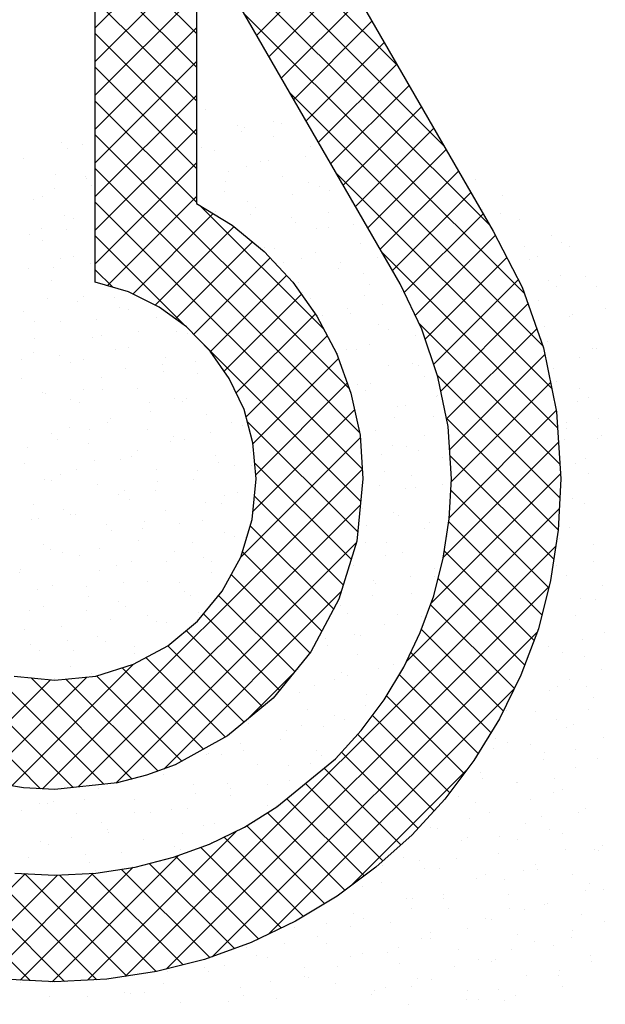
# Model space of a CAD drawing. Extents: x -33748 to 12452, y -14932 to 2888.
# Tile 82 of 194: x -32155 to -32015, y -2679 to -2443. Entities that reach past the tile are written whole.
import ezdxf

# ---------------------------------------------------------------- set-up
doc = ezdxf.new("R2010")
doc.units = 0
doc.header["$LTSCALE"] = 20
doc.layers.get('0').update_dxf_attribs({"color": 15, "linetype": 'CONTINUOUS'})
doc.layers.add('7', color=7, linetype='CONTINUOUS')

msp = doc.modelspace()

# ---------------------------------------------------------------- linework, layer by layer
at = {"color": 20}
for p, q in [((-32064.82798, -2454.24038), (-32137.23528, -2381.83308)), ((-32053.86594, -2473.28465), (-32137.23528, -2389.91531)), ((-32137.23528, -2445.11628), (-32094.6134, -2402.4944)), ((-32113.00486, -2446.47465), (-32137.23528, -2422.24423)), ((-32042.90389, -2492.32893), (-32112.46247, -2422.77035)), ((-32137.23528, -2453.19851), (-32113.00486, -2428.9681)), ((-32098.58272, -2446.87488), (-32079.85021, -2428.14237)), ((-32113.00486, -2454.55688), (-32137.23528, -2430.32646)), ((-32095.62941, -2452.0038), (-32076.89758, -2433.27196)), ((-32137.23528, -2461.28075), (-32113.00486, -2437.05033)), ((-32113.00486, -2462.63911), (-32137.23528, -2438.40869)), ((-32092.67611, -2457.13272), (-32073.94494, -2438.40156)), ((-32034.52786, -2508.78719), (-32101.49116, -2441.82389)), ((-32089.7228, -2462.26165), (-32070.9923, -2443.53115)), ((-32137.23528, -2469.36298), (-32113.00486, -2445.13256)), ((-32113.00486, -2470.72134), (-32137.23528, -2446.49092)), ((-32086.76949, -2467.39057), (-32068.03967, -2448.66074)), ((-32137.23528, -2477.44521), (-32113.00486, -2453.21479)), ((-32113.00486, -2478.80357), (-32137.23528, -2454.57315)), ((-32083.81618, -2472.51949), (-32065.08703, -2453.79034)), ((-32080.86287, -2477.64841), (-32062.13439, -2458.91993)), ((-32137.23528, -2485.52744), (-32113.00486, -2461.29702)), ((-32030.1487, -2521.24858), (-32090.51984, -2460.87744)), ((-32113.00486, -2486.8858), (-32137.23528, -2462.65538)), ((-32077.90956, -2482.77733), (-32059.18175, -2464.04953)), ((-32137.23528, -2493.60967), (-32113.00486, -2469.37925)), ((-32074.95625, -2487.90625), (-32056.22912, -2469.17912)), ((-32076.47848, -2531.49441), (-32137.23528, -2470.73761)), ((-32072.00294, -2493.03517), (-32053.27648, -2474.30871)), ((-32137.23528, -2501.6919), (-32113.00486, -2477.46148)), ((-32073.99205, -2542.06308), (-32137.23528, -2478.81985)), ((-32027.9723, -2531.50721), (-32079.54853, -2479.93098)), ((-32069.04963, -2498.1641), (-32050.32384, -2479.43831)), ((-32134.35503, -2506.89388), (-32113.00486, -2485.54371)), ((-32066.09632, -2503.29302), (-32047.37121, -2484.5679)), ((-32073.34302, -2550.79434), (-32137.23528, -2486.90208)), ((-32082.46391, -2517.42675), (-32112.22682, -2487.66385)), ((-32128.26834, -2508.88942), (-32109.01764, -2489.63872)), ((-32063.26907, -2508.54799), (-32044.41857, -2489.69749)), ((-32122.88144, -2511.58475), (-32104.06696, -2492.77028)), ((-32115.60806, -2516.61153), (-32137.23528, -2494.98431)), ((-32060.64137, -2514.00253), (-32041.50134, -2494.86249)), ((-32118.05967, -2514.84521), (-32099.61119, -2496.39673)), ((-32113.6615, -2518.52927), (-32095.35939, -2500.22716)), ((-32026.57527, -2540.98648), (-32068.57722, -2498.98452)), ((-32058.25302, -2519.6964), (-32038.7375, -2500.18089)), ((-32133.01194, -2507.28988), (-32137.23528, -2503.06654)), ((-32109.67707, -2522.62707), (-32091.46696, -2504.41697)), ((-32056.23246, -2525.75808), (-32035.97366, -2505.49928)), ((-32106.34909, -2527.38132), (-32087.90297, -2508.9352)), ((-32054.53268, -2532.14053), (-32033.65712, -2511.26497)), ((-32103.48793, -2532.60239), (-32084.54763, -2513.66209)), ((-32026.011, -2549.63297), (-32059.71176, -2515.93221)), ((-32101.14542, -2538.34211), (-32081.69056, -2518.88725)), ((-32053.136, -2538.82608), (-32031.55545, -2517.24552)), ((-32073.7053, -2558.51428), (-32112.4017, -2519.81789)), ((-32052.41234, -2546.18464), (-32029.6321, -2523.40441)), ((-32099.49547, -2544.77439), (-32079.03372, -2524.31264)), ((-32026.0184, -2557.70781), (-32055.36463, -2528.36157)), ((-32098.82416, -2552.18531), (-32076.91274, -2530.27389)), ((-32052.0094, -2553.86394), (-32028.25799, -2530.11253)), ((-32099.46253, -2560.90591), (-32075.19052, -2536.6339)), ((-32052.47994, -2562.41671), (-32026.88388, -2536.82064)), ((-32074.41552, -2565.8863), (-32100.85546, -2539.44635)), ((-32026.42652, -2565.38191), (-32053.17658, -2538.63185)), ((-32102.39849, -2571.92411), (-32073.80902, -2543.33463)), ((-32053.90112, -2571.92012), (-32026.35425, -2544.37325)), ((-32142.49919, -2627.11831), (-32220.61246, -2549.00505)), ((-32075.96797, -2572.41608), (-32099.08567, -2549.29838)), ((-32027.48399, -2572.40668), (-32052.32579, -2547.56487)), ((-32149.82363, -2627.43147), (-32073.33381, -2550.94166)), ((-32056.78545, -2582.88668), (-32025.85912, -2551.96035)), ((-32028.69786, -2579.27503), (-32052.11889, -2555.85401)), ((-32150.29289, -2627.40684), (-32220.73119, -2556.96854)), ((-32077.8873, -2578.57898), (-32099.12502, -2557.34125)), ((-32141.30268, -2626.99275), (-32073.79923, -2559.48931)), ((-32062.73507, -2596.91853), (-32026.15849, -2560.34195)), ((-32030.31431, -2585.74082), (-32052.60514, -2563.44998)), ((-32080.19913, -2584.34938), (-32100.11917, -2564.42934)), ((-32132.2729, -2626.0452), (-32074.75772, -2568.53003)), ((-32130.09169, -2672.35738), (-32027.00675, -2569.27244)), ((-32083.00357, -2589.62717), (-32102.00361, -2570.62713)), ((-32032.2178, -2591.91956), (-32053.67767, -2570.45969)), ((-32085.85823, -2594.85474), (-32104.66131, -2576.05166)), ((-32034.42798, -2597.79161), (-32055.14407, -2577.07551)), ((-32120.83024, -2622.68478), (-32078.41324, -2580.26778)), ((-32120.27953, -2670.62745), (-32028.62144, -2578.96936)), ((-32089.47902, -2599.31618), (-32107.70579, -2581.08941)), ((-32036.89574, -2603.40607), (-32056.95667, -2583.34515)), ((-32093.09981, -2603.77762), (-32111.34454, -2585.53289)), ((-32097.1694, -2607.79026), (-32115.45561, -2589.50405)), ((-32109.22525, -2667.6554), (-32031.4503, -2589.88046)), ((-32039.54438, -2608.83966), (-32059.15432, -2589.22973)), ((-32101.58302, -2611.45887), (-32119.87135, -2593.17054)), ((-32106.07845, -2615.04567), (-32125.1207, -2596.00342)), ((-32042.48364, -2613.98263), (-32061.70725, -2594.75903)), ((-32135.18453, -2626.35074), (-32163.13615, -2598.39912)), ((-32157.21412, -2626.73974), (-32128.06946, -2597.59508)), ((-32111.28515, -2617.9212), (-32130.75493, -2598.45142)), ((-32170.0412, -2623.40235), (-32147.93353, -2601.29468)), ((-32163.89253, -2625.33591), (-32139.23068, -2600.67407)), ((-32128.37646, -2625.07658), (-32152.59747, -2600.85558)), ((-32122.18944, -2623.18137), (-32144.23227, -2601.13854)), ((-32116.49185, -2620.79674), (-32136.88302, -2600.40556)), ((-32101.2221, -2611.15886), (-32089.90803, -2599.8448)), ((-32045.5733, -2618.97521), (-32064.46787, -2600.08064)), ((-32095.73409, -2662.24647), (-32036.89769, -2603.41007)), ((-32048.9051, -2623.72564), (-32067.49995, -2605.13079)), ((-32052.35865, -2628.35432), (-32070.88008, -2609.83289)), ((-32056.09271, -2632.70249), (-32074.4253, -2614.3699)), ((-32059.9735, -2636.90393), (-32078.26235, -2618.61508)), ((-32064.09757, -2640.86209), (-32082.46671, -2622.49295)), ((-32076.12169, -2650.7163), (-32048.24112, -2622.83573)), ((-32068.36383, -2644.67806), (-32086.90085, -2626.14104)), ((-32072.84937, -2648.27476), (-32091.33499, -2629.78914)), ((-32077.47805, -2651.72831), (-32096.01148, -2633.19487)), ((-32082.34864, -2654.93995), (-32100.97879, -2636.30979)), ((-32152.81758, -2673.37554), (-32187.23402, -2638.9591)), ((-32139.09283, -2673.27629), (-32103.3406, -2637.52406)), ((-32087.38308, -2657.98773), (-32106.37768, -2638.99313)), ((-32092.67813, -2660.77492), (-32111.99732, -2641.45572)), ((-32144.54762, -2673.56326), (-32174.05002, -2644.06087)), ((-32147.55423, -2673.65546), (-32117.27377, -2643.375)), ((-32098.13343, -2663.40184), (-32117.92382, -2643.61145)), ((-32155.22833, -2673.24733), (-32128.25477, -2646.27377)), ((-32103.90354, -2665.71396), (-32124.30112, -2645.31639)), ((-32176.17304, -2669.94535), (-32153.98861, -2647.76092)), ((-32169.58624, -2671.44078), (-32146.25852, -2648.11306)), ((-32136.86934, -2673.15931), (-32163.46982, -2646.55883)), ((-32162.58245, -2672.51922), (-32137.71931, -2647.65608)), ((-32129.65609, -2672.29034), (-32154.19696, -2647.74946)), ((-32122.65189, -2671.2123), (-32145.77691, -2648.08728)), ((-32116.17952, -2669.60245), (-32138.10523, -2647.67673)), ((-32109.82539, -2667.87434), (-32131.00645, -2646.69328))]:
    msp.add_line(p, q, dxfattribs=at)
at = {"color": 161}
for p, q in [((-32110.80282, -2464.75811), (-32110.80282, -2464.75811)), ((-32103.26132, -2468.57735), (-32103.26132, -2468.57735)), ((-32101.49084, -2468.95114), (-32101.49084, -2468.95114)), ((-32094.57724, -2467.50597), (-32094.57724, -2467.50597)), ((-32092.61599, -2467.94573), (-32092.61599, -2467.94573)), ((-32102.28888, -2469.86365), (-32102.28888, -2469.86365)), ((-32094.56356, -2471.11244), (-32094.56356, -2471.11244)), ((-32145.38061, -2472.57125), (-32145.38061, -2472.57125)), ((-32143.94945, -2473.96734), (-32143.94945, -2473.96734)), ((-32140.27481, -2473.10021), (-32140.27481, -2473.10021)), ((-32085.73733, -2473.50484), (-32085.73733, -2473.50484)), ((-32154.3042, -2476.4865), (-32154.3042, -2476.4865)), ((-32086.8666, -2476.0173), (-32086.8666, -2476.0173)), ((-32046.10229, -2481.47416), (-32046.10229, -2481.47416)), ((-32039.82263, -2485.29873), (-32039.82263, -2485.29873)), ((-32040.3529, -2489.54573), (-32040.3529, -2489.54573)), ((-32035.60634, -2490.99831), (-32035.60634, -2490.99831)), ((-32028.06484, -2494.81755), (-32028.06484, -2494.81755)), ((-32025.72866, -2496.61188), (-32025.72866, -2496.61188)), ((-32023.63408, -2497.61586), (-32023.63408, -2497.61586)), ((-32031.34573, -2499.97354), (-32031.34573, -2499.97354)), ((-32019.97927, -2504.68345), (-32019.97927, -2504.68345)), ((-32017.15721, -2507.09326), (-32017.15721, -2507.09326)), ((-32015.15718, -2512.29067), (-32015.15718, -2512.29067)), ((-32018.25168, -2521.86998), (-32018.25168, -2521.86998)), ((-32017.35534, -2521.832), (-32017.35534, -2521.832)), ((-32015.76859, -2641.06878), (-32015.76859, -2641.06878)), ((-32017.77242, -2641.92073), (-32017.77242, -2641.92073)), ((-32016.81954, -2642.29737), (-32016.81954, -2642.29737)), ((-32015.56255, -2651.66135), (-32015.56255, -2651.66135)), ((-32020.89418, -2657.58273), (-32020.89418, -2657.58273)), ((-32015.29689, -2659.09831), (-32015.29689, -2659.09831)), ((-32023.00853, -2661.456), (-32023.00853, -2661.456)), ((-32027.51055, -2664.93095), (-32027.51055, -2664.93095)), ((-32023.34, -2663.05776), (-32023.34, -2663.05776)), ((-32018.68431, -2667.32335), (-32018.68431, -2667.32335)), ((-32018.39138, -2668.67762), (-32018.39138, -2668.67762)), ((-32033.99844, -2672.13648), (-32033.99844, -2672.13648)), ((-32026.46546, -2672.13474), (-32026.46546, -2672.13474)), ((-32026.10302, -2671.03531), (-32026.10302, -2671.03531)), ((-32025.30068, -2674.67157), (-32025.30068, -2674.67157)), ((-32036.66081, -2676.97518), (-32036.66081, -2676.97518)), ((-32048.48055, -2677.87681), (-32048.48055, -2677.87681)), ((-32045.53565, -2677.98059), (-32045.53565, -2677.98059)), ((-32039.33007, -2678.05786), (-32039.33007, -2678.05786))]:
    msp.add_line(p, q, dxfattribs=at)
at = {"color": 163}
for p, q in [((-32111.68618, -2473.79157), (-32111.68618, -2473.79157)), ((-32108.59295, -2474.49873), (-32108.59295, -2474.49873)), ((-32055.3402, -2476.3302), (-32055.3402, -2476.3302)), ((-32101.05145, -2478.31797), (-32101.05145, -2478.31797)), ((-32097.67174, -2477.08528), (-32097.67174, -2477.08528)), ((-32095.74145, -2477.02271), (-32095.74145, -2477.02271)), ((-32146.7627, -2480.30574), (-32146.7627, -2480.30574)), ((-32139.63122, -2480.64282), (-32139.63122, -2480.64282)), ((-32139.3323, -2481.18896), (-32139.3323, -2481.18896)), ((-32105.38338, -2479.44297), (-32105.38338, -2479.44297)), ((-32092.35369, -2480.85306), (-32092.35369, -2480.85306)), ((-32147.04395, -2483.54665), (-32147.04395, -2483.54665)), ((-32138.06494, -2482.84083), (-32138.06494, -2482.84083)), ((-32105.93679, -2481.86314), (-32105.93679, -2481.86314)), ((-32086.10034, -2482.18078), (-32086.10034, -2482.18078)), ((-32083.52746, -2483.24546), (-32083.52746, -2483.24546)), ((-32149.82657, -2485.48326), (-32149.82657, -2485.48326)), ((-32106.38308, -2484.23935), (-32106.38308, -2484.23935)), ((-32089.99206, -2485.09427), (-32089.99206, -2485.09427)), ((-32081.11721, -2484.08886), (-32081.11721, -2484.08886)), ((-32152.09433, -2486.22712), (-32152.09433, -2486.22712)), ((-32100.76623, -2486.6646), (-32100.76623, -2486.6646)), ((-32098.84158, -2488.05859), (-32098.84158, -2488.05859)), ((-32075.98596, -2487.0647), (-32075.98596, -2487.0647)), ((-32144.55283, -2490.04636), (-32144.55283, -2490.04636)), ((-32142.4268, -2490.76828), (-32142.4268, -2490.76828)), ((-32108.47787, -2489.02228), (-32108.47787, -2489.02228)), ((-32100.18741, -2489.93471), (-32100.18741, -2489.93471)), ((-32090.14382, -2490.59368), (-32090.14382, -2490.59368)), ((-32081.48319, -2489.40241), (-32081.48319, -2489.40241)), ((-32044.43257, -2488.6059), (-32044.43257, -2488.6059)), ((-32150.13844, -2493.12596), (-32150.13844, -2493.12596)), ((-32089.19484, -2491.7601), (-32089.19484, -2491.7601)), ((-32084.24267, -2493.16584), (-32084.24267, -2493.16584)), ((-32081.31759, -2492.98608), (-32081.31759, -2492.98608)), ((-32075.36782, -2492.16043), (-32075.36782, -2492.16043)), ((-32152.95202, -2494.56023), (-32152.95202, -2494.56023)), ((-32144.07718, -2493.55482), (-32144.07718, -2493.55482)), ((-32149.88447, -2495.96774), (-32149.88447, -2495.96774)), ((-32096.63171, -2497.79921), (-32096.63171, -2497.79921)), ((-32073.77609, -2496.80532), (-32073.77609, -2496.80532)), ((-32034.60351, -2497.61729), (-32034.60351, -2497.61729)), ((-32142.34296, -2499.78698), (-32142.34296, -2499.78698)), ((-32094.43802, -2498.00628), (-32094.43802, -2498.00628)), ((-32084.57769, -2498.98172), (-32084.57769, -2498.98172)), ((-32069.61844, -2500.232), (-32069.61844, -2500.232)), ((-32147.20263, -2502.6318), (-32147.20263, -2502.6318)), ((-32145.52129, -2500.34759), (-32145.52129, -2500.34759)), ((-32138.32779, -2501.62639), (-32138.32779, -2501.62639)), ((-32092.28933, -2501.33941), (-32092.28933, -2501.33941)), ((-32087.93395, -2500.3343), (-32087.93395, -2500.3343)), ((-32078.49328, -2501.23741), (-32078.49328, -2501.23741)), ((-32033.39647, -2500.73893), (-32033.39647, -2500.73893)), ((-32153.23293, -2502.70528), (-32153.23293, -2502.70528)), ((-32079.10772, -2502.7267), (-32079.10772, -2502.7267)), ((-32073.00629, -2504.07722), (-32073.00629, -2504.07722)), ((-32025.85497, -2504.55817), (-32025.85497, -2504.55817)), ((-32147.6746, -2505.70836), (-32147.6746, -2505.70836)), ((-32088.68863, -2506.07784), (-32088.68863, -2506.07784)), ((-32071.56622, -2506.54594), (-32071.56622, -2506.54594)), ((-32028.85412, -2505.68886), (-32028.85412, -2505.68886)), ((-32026.72858, -2507.19517), (-32026.72858, -2507.19517)), ((-32140.13309, -2509.5276), (-32140.13309, -2509.5276)), ((-32132.5784, -2509.69796), (-32132.5784, -2509.69796)), ((-32087.67218, -2508.56104), (-32087.67218, -2508.56104)), ((-32072.74389, -2509.30898), (-32072.74389, -2509.30898)), ((-32063.86905, -2508.30357), (-32063.86905, -2508.30357)), ((-32148.61579, -2509.9269), (-32148.61579, -2509.9269)), ((-32141.45324, -2510.70337), (-32141.45324, -2510.70337)), ((-32131.43533, -2512.06269), (-32131.43533, -2512.06269)), ((-32085.72408, -2510.07492), (-32085.72408, -2510.07492)), ((-32068.38915, -2511.29885), (-32068.38915, -2511.29885)), ((-32031.1866, -2510.47955), (-32031.1866, -2510.47955)), ((-32154.29096, -2513.05658), (-32154.29096, -2513.05658)), ((-32129.33275, -2512.66472), (-32129.33275, -2512.66472)), ((-32082.93924, -2514.14941), (-32082.93924, -2514.14941)), ((-32076.89785, -2512.46732), (-32076.89785, -2512.46732)), ((-32076.10079, -2513.65654), (-32076.10079, -2513.65654)), ((-32023.6451, -2514.29879), (-32023.6451, -2514.29879)), ((-32023.10473, -2513.76043), (-32023.10473, -2513.76043)), ((-32151.64859, -2515.5438), (-32151.64859, -2515.5438)), ((-32145.46473, -2515.44898), (-32145.46473, -2515.44898)), ((-32137.04439, -2515.0224), (-32137.04439, -2515.0224)), ((-32122.6091, -2514.45509), (-32122.6091, -2514.45509)), ((-32069.35635, -2516.28656), (-32069.35635, -2516.28656)), ((-32029.82307, -2516.77448), (-32029.82307, -2516.77448)), ((-32135.70385, -2518.77494), (-32135.70385, -2518.77494)), ((-32126.82901, -2517.76953), (-32126.82901, -2517.76953)), ((-32117.76136, -2517.76022), (-32117.76136, -2517.76022)), ((-32115.0676, -2518.27433), (-32115.0676, -2518.27433)), ((-32066.9945, -2517.38055), (-32066.9945, -2517.38055)), ((-32060.65859, -2518.82165), (-32060.65859, -2518.82165)), ((-32151.71028, -2519.50622), (-32151.71028, -2519.50622)), ((-32137.92322, -2519.26822), (-32137.92322, -2519.26822)), ((-32071.48364, -2520.87816), (-32071.48364, -2520.87816)), ((-32028.97673, -2520.22017), (-32028.97673, -2520.22017)), ((-32152.08109, -2522.7972), (-32152.08109, -2522.7972)), ((-32145.8992, -2523.61537), (-32145.8992, -2523.61537)), ((-32132.42725, -2522.24403), (-32132.42725, -2522.24403)), ((-32129.22546, -2521.80331), (-32129.22546, -2521.80331)), ((-32086.06469, -2523.22639), (-32086.06469, -2523.22639)), ((-32079.19528, -2523.23585), (-32079.19528, -2523.23585)), ((-32077.18985, -2522.22098), (-32077.18985, -2522.22098)), ((-32074.68798, -2522.20794), (-32074.68798, -2522.20794)), ((-32154.77404, -2524.62078), (-32154.77404, -2524.62078)), ((-32143.25486, -2525.1896), (-32143.25486, -2525.1896)), ((-32140.13889, -2524.60172), (-32140.13889, -2524.60172)), ((-32121.07962, -2525.8411), (-32121.07962, -2525.8411)), ((-32120.39923, -2524.19571), (-32120.39923, -2524.19571)), ((-32113.14421, -2524.98185), (-32113.14421, -2524.98185)), ((-32067.14648, -2526.02718), (-32067.14648, -2526.02718)), ((-32061.24511, -2525.45212), (-32061.24511, -2525.45212)), ((-32059.91225, -2525.97367), (-32059.91225, -2525.97367)), ((-32021.43523, -2524.03941), (-32021.43523, -2524.03941)), ((-32129.95446, -2526.84651), (-32129.95446, -2526.84651)), ((-32120.85585, -2527.33953), (-32120.85585, -2527.33953)), ((-32112.85773, -2528.01495), (-32112.85773, -2528.01495)), ((-32058.44872, -2528.56227), (-32058.44872, -2528.56227)), ((-32027.55069, -2526.67243), (-32027.55069, -2526.67243)), ((-32154.80478, -2529.08553), (-32154.80478, -2529.08553)), ((-32135.71335, -2529.00884), (-32135.71335, -2529.00884)), ((-32105.13488, -2529.07223), (-32105.13488, -2529.07223)), ((-32074.57814, -2530.45748), (-32074.57814, -2530.45748)), ((-32071.44046, -2530.29255), (-32071.44046, -2530.29255)), ((-32026.76686, -2529.96079), (-32026.76686, -2529.96079)), ((-32149.87122, -2532.53782), (-32149.87122, -2532.53782)), ((-32149.02466, -2532.69235), (-32149.02466, -2532.69235)), ((-32140.14981, -2531.68694), (-32140.14981, -2531.68694)), ((-32135.52174, -2531.82335), (-32135.52174, -2531.82335)), ((-32127.01559, -2531.54393), (-32127.01559, -2531.54393)), ((-32072.47811, -2531.94856), (-32072.47811, -2531.94856)), ((-32055.2951, -2533.19529), (-32055.2951, -2533.19529)), ((-32021.34617, -2531.4493), (-32021.34617, -2531.4493)), ((-32143.23338, -2534.18103), (-32143.23338, -2534.18103)), ((-32141.04499, -2534.93022), (-32141.04499, -2534.93022)), ((-32124.20507, -2534.91808), (-32124.20507, -2534.91808)), ((-32118.18936, -2533.93633), (-32118.18936, -2533.93633)), ((-32116.2387, -2534.56116), (-32116.2387, -2534.56116)), ((-32115.33023, -2533.91267), (-32115.33023, -2533.91267)), ((-32063.00674, -2535.55298), (-32063.00674, -2535.55298)), ((-32055.49572, -2533.52369), (-32055.49572, -2533.52369)), ((-32021.8013, -2534.744), (-32021.8013, -2534.744)), ((-32019.22536, -2533.78003), (-32019.22536, -2533.78003)), ((-32123.95035, -2536.91885), (-32123.95035, -2536.91885)), ((-32110.64786, -2537.75557), (-32110.64786, -2537.75557)), ((-32064.93661, -2535.7678), (-32064.93661, -2535.7678)), ((-32134.40042, -2539.75851), (-32134.40042, -2539.75851)), ((-32133.50349, -2538.74946), (-32133.50349, -2538.74946)), ((-32104.66731, -2539.65666), (-32104.66731, -2539.65666)), ((-32101.9501, -2540.29066), (-32101.9501, -2540.29066)), ((-32074.56591, -2539.36953), (-32074.56591, -2539.36953)), ((-32065.69107, -2538.36412), (-32065.69107, -2538.36412)), ((-32056.23885, -2538.30289), (-32056.23885, -2538.30289)), ((-32024.55699, -2539.70141), (-32024.55699, -2539.70141)), ((-32016.72903, -2538.67092), (-32016.72903, -2538.67092)), ((-32147.66135, -2542.27843), (-32147.66135, -2542.27843)), ((-32143.27527, -2540.76392), (-32143.27527, -2540.76392)), ((-32138.61623, -2541.40266), (-32138.61623, -2541.40266)), ((-32124.80573, -2541.28455), (-32124.80573, -2541.28455)), ((-32109.58084, -2541.98424), (-32109.58084, -2541.98424)), ((-32070.26824, -2541.68918), (-32070.26824, -2541.68918)), ((-32024.44067, -2541.02861), (-32024.44067, -2541.02861)), ((-32146.32788, -2543.76034), (-32146.32788, -2543.76034)), ((-32138.83512, -2544.67084), (-32138.83512, -2544.67084)), ((-32119.3332, -2544.14047), (-32119.3332, -2544.14047)), ((-32118.45569, -2542.98965), (-32118.45569, -2542.98965)), ((-32115.97949, -2543.67695), (-32115.97949, -2543.67695)), ((-32058.38959, -2542.77461), (-32058.38959, -2542.77461)), ((-32024.92675, -2543.82098), (-32024.92675, -2543.82098)), ((-32017.01549, -2543.52065), (-32017.01549, -2543.52065)), ((-32016.05191, -2542.81557), (-32016.05191, -2542.81557)), ((-32153.47061, -2545.60435), (-32153.47061, -2545.60435)), ((-32127.04484, -2546.49816), (-32127.04484, -2546.49816)), ((-32100.05016, -2546.87829), (-32100.05016, -2546.87829)), ((-32068.81652, -2547.4411), (-32068.81652, -2547.4411)), ((-32066.10124, -2545.13229), (-32066.10124, -2545.13229)), ((-32062.72674, -2545.50842), (-32062.72674, -2545.50842)), ((-32059.94168, -2546.43569), (-32059.94168, -2546.43569)), ((-32154.14924, -2549.48397), (-32154.14924, -2549.48397)), ((-32137.52588, -2548.83549), (-32137.52588, -2548.83549)), ((-32131.29362, -2548.49008), (-32131.29362, -2548.49008)), ((-32128.65103, -2547.83008), (-32128.65103, -2547.83008)), ((-32108.43799, -2547.49619), (-32108.43799, -2547.49619)), ((-32107.7618, -2549.23597), (-32107.7618, -2549.23597)), ((-32054.02898, -2548.04351), (-32054.02898, -2548.04351)), ((-32022.34712, -2549.44203), (-32022.34712, -2549.44203)), ((-32019.82352, -2548.25024), (-32019.82352, -2548.25024)), ((-32145.45148, -2552.01905), (-32145.45148, -2552.01905)), ((-32141.71073, -2550.98197), (-32141.71073, -2550.98197)), ((-32122.59586, -2551.02517), (-32122.59586, -2551.02517)), ((-32112.7063, -2551.06121), (-32112.7063, -2551.06121)), ((-32103.83145, -2550.0558), (-32103.83145, -2550.0558)), ((-32099.74023, -2550.03128), (-32099.74023, -2550.03128)), ((-32068.05837, -2551.4298), (-32068.05837, -2551.4298)), ((-32019.17736, -2551.89255), (-32019.17736, -2551.89255)), ((-32149.42237, -2553.33966), (-32149.42237, -2553.33966)), ((-32147.72122, -2553.67592), (-32147.72122, -2553.67592)), ((-32136.62525, -2554.41146), (-32136.62525, -2554.41146)), ((-32122.42769, -2553.71979), (-32122.42769, -2553.71979)), ((-32113.76962, -2553.41757), (-32113.76962, -2553.41757)), ((-32061.48409, -2552.35392), (-32061.48409, -2552.35392)), ((-32054.19229, -2554.50726), (-32054.19229, -2554.50726)), ((-32131.77649, -2556.90706), (-32131.77649, -2556.90706)), ((-32130.13933, -2556.07747), (-32130.13933, -2556.07747)), ((-32122.90164, -2555.90165), (-32122.90164, -2555.90165)), ((-32103.14466, -2556.4576), (-32103.14466, -2556.4576)), ((-32069.19573, -2554.7116), (-32069.19573, -2554.7116)), ((-32063.06713, -2555.51267), (-32063.06713, -2555.51267)), ((-32060.51687, -2555.24904), (-32060.51687, -2555.24904)), ((-32151.93937, -2559.22459), (-32151.93937, -2559.22459)), ((-32129.08375, -2558.2307), (-32129.08375, -2558.2307)), ((-32110.8563, -2558.81529), (-32110.8563, -2558.81529)), ((-32106.95691, -2559.13278), (-32106.95691, -2559.13278)), ((-32106.22812, -2557.23681), (-32106.22812, -2557.23681)), ((-32022.91801, -2557.82955), (-32022.91801, -2557.82955)), ((-32020.13725, -2559.18265), (-32020.13725, -2559.18265)), ((-32144.80522, -2560.56128), (-32144.80522, -2560.56128)), ((-32120.38599, -2560.76579), (-32120.38599, -2560.76579)), ((-32073.26248, -2560.3531), (-32073.26248, -2560.3531)), ((-32065.8485, -2561.17042), (-32065.8485, -2561.17042)), ((-32152.51687, -2562.91897), (-32152.51687, -2562.91897)), ((-32150.84668, -2562.7529), (-32150.84668, -2562.7529)), ((-32143.24161, -2561.75967), (-32143.24161, -2561.75967)), ((-32141.97184, -2561.74749), (-32141.97184, -2561.74749)), ((-32125.52219, -2563.2991), (-32125.52219, -2563.2991)), ((-32117.15226, -2563.97322), (-32117.15226, -2563.97322)), ((-32111.55975, -2563.15819), (-32111.55975, -2563.15819)), ((-32064.57858, -2561.93323), (-32064.57858, -2561.93323)), ((-32057.31775, -2563.58423), (-32057.31775, -2563.58423)), ((-32134.41538, -2564.15208), (-32134.41538, -2564.15208)), ((-32133.23383, -2565.65679), (-32133.23383, -2565.65679)), ((-32126.0271, -2564.97863), (-32126.0271, -2564.97863)), ((-32106.23915, -2566.03692), (-32106.23915, -2566.03692)), ((-32072.29022, -2564.29092), (-32072.29022, -2564.29092)), ((-32058.307, -2564.98966), (-32058.307, -2564.98966)), ((-32023.62332, -2564.80455), (-32023.62332, -2564.80455)), ((-32126.87388, -2567.97132), (-32126.87388, -2567.97132)), ((-32113.95079, -2568.3946), (-32113.95079, -2568.3946)), ((-32104.01825, -2566.97743), (-32104.01825, -2566.97743)), ((-32101.20752, -2567.20435), (-32101.20752, -2567.20435)), ((-32072.46487, -2568.51864), (-32072.46487, -2568.51864)), ((-32067.51309, -2568.42467), (-32067.51309, -2568.42467)), ((-32053.00719, -2567.02873), (-32053.00719, -2567.02873)), ((-32026.01251, -2567.40886), (-32026.01251, -2567.40886)), ((-32149.7295, -2568.96521), (-32149.7295, -2568.96521)), ((-32147.89972, -2570.1406), (-32147.89972, -2570.1406)), ((-32145.09729, -2570.82447), (-32145.09729, -2570.82447)), ((-32136.22245, -2569.81906), (-32136.22245, -2569.81906)), ((-32118.17612, -2570.50641), (-32118.17612, -2570.50641)), ((-32063.63863, -2570.91104), (-32063.63863, -2570.91104)), ((-32017.92738, -2568.92327), (-32017.92738, -2568.92327)), ((-32141.03174, -2571.50029), (-32141.03174, -2571.50029)), ((-32128.61668, -2572.87841), (-32128.61668, -2572.87841)), ((-32120.27771, -2573.05019), (-32120.27771, -2573.05019)), ((-32111.40287, -2572.04478), (-32111.40287, -2572.04478)), ((-32109.34988, -2572.89881), (-32109.34988, -2572.89881)), ((-32067.67308, -2571.51255), (-32067.67308, -2571.51255)), ((-32017.87393, -2572.87612), (-32017.87393, -2572.87612)), ((-32155.29264, -2575.6649), (-32155.29264, -2575.6649)), ((-32155.06113, -2574.88659), (-32155.06113, -2574.88659)), ((-32136.32832, -2575.2361), (-32136.32832, -2575.2361)), ((-32132.20551, -2573.8927), (-32132.20551, -2573.8927)), ((-32109.33365, -2575.61623), (-32109.33365, -2575.61623)), ((-32075.38472, -2573.87023), (-32075.38472, -2573.87023)), ((-32056.09713, -2574.73028), (-32056.09713, -2574.73028)), ((-32026.74878, -2573.88153), (-32026.74878, -2573.88153)), ((-32130.47306, -2577.89063), (-32130.47306, -2577.89063)), ((-32124.66401, -2577.71194), (-32124.66401, -2577.71194)), ((-32117.04529, -2577.97391), (-32117.04529, -2577.97391)), ((-32070.63855, -2577.50165), (-32070.63855, -2577.50165)), ((-32061.7637, -2576.49624), (-32061.7637, -2576.49624)), ((-32056.10168, -2576.60805), (-32056.10168, -2576.60805)), ((-32024.54375, -2576.27148), (-32024.54375, -2576.27148)), ((-32150.99421, -2579.71991), (-32150.99421, -2579.71991)), ((-32147.51963, -2578.70583), (-32147.51963, -2578.70583)), ((-32139.3479, -2578.89604), (-32139.3479, -2578.89604)), ((-32115.96625, -2580.24703), (-32115.96625, -2580.24703)), ((-32070.255, -2578.25926), (-32070.255, -2578.25926)), ((-32015.71751, -2578.66389), (-32015.71751, -2578.66389)), ((-32138.82187, -2581.24091), (-32138.82187, -2581.24091)), ((-32131.71118, -2582.45773), (-32131.71118, -2582.45773)), ((-32114.52832, -2581.12176), (-32114.52832, -2581.12176)), ((-32080.8339, -2582.34208), (-32080.8339, -2582.34208)), ((-32070.76757, -2581.09186), (-32070.76757, -2581.09186)), ((-32061.42876, -2580.65166), (-32061.42876, -2580.65166)), ((-32020.99939, -2581.9531), (-32020.99939, -2581.9531)), ((-32017.53561, -2582.08368), (-32017.53561, -2582.08368)), ((-32152.85127, -2584.62721), (-32152.85127, -2584.62721)), ((-32149.54325, -2583.73647), (-32149.54325, -2583.73647)), ((-32139.42282, -2584.81541), (-32139.42282, -2584.81541)), ((-32129.99564, -2583.63332), (-32129.99564, -2583.63332)), ((-32112.42814, -2585.19554), (-32112.42814, -2585.19554)), ((-32078.47921, -2583.44954), (-32078.47921, -2583.44954)), ((-32133.59851, -2586.96761), (-32133.59851, -2586.96761)), ((-32124.72367, -2585.9622), (-32124.72367, -2585.9622)), ((-32122.45414, -2587.45256), (-32122.45414, -2587.45256)), ((-32120.13978, -2587.55323), (-32120.13978, -2587.55323)), ((-32076.74289, -2585.46479), (-32076.74289, -2585.46479)), ((-32064.88916, -2585.57321), (-32064.88916, -2585.57321)), ((-32059.19618, -2586.18736), (-32059.19618, -2586.18736)), ((-32022.33388, -2586.0121), (-32022.33388, -2586.0121)), ((-32154.08871, -2589.29922), (-32154.08871, -2589.29922)), ((-32145.30976, -2588.44645), (-32145.30976, -2588.44645)), ((-32068.04513, -2587.99988), (-32068.04513, -2587.99988)), ((-32143.79386, -2591.80804), (-32143.79386, -2591.80804)), ((-32136.612, -2590.98153), (-32136.612, -2590.98153)), ((-32134.80567, -2592.03704), (-32134.80567, -2592.03704)), ((-32083.95935, -2591.41906), (-32083.95935, -2591.41906)), ((-32082.07452, -2591.38617), (-32082.07452, -2591.38617)), ((-32075.08451, -2590.41365), (-32075.08451, -2590.41365)), ((-32073.86207, -2590.67117), (-32073.86207, -2590.67117)), ((-32020.6301, -2591.66299), (-32020.6301, -2591.66299)), ((-32015.25, -2590.02467), (-32015.25, -2590.02467)), ((-32152.6687, -2592.81345), (-32152.6687, -2592.81345)), ((-32150.6414, -2594.36782), (-32150.6414, -2594.36782)), ((-32142.51731, -2594.39472), (-32142.51731, -2594.39472)), ((-32127.78577, -2593.37394), (-32127.78577, -2593.37394)), ((-32081.57371, -2593.02886), (-32081.57371, -2593.02886)), ((-32028.82177, -2593.21764), (-32028.82177, -2593.21764)), ((-32127.84912, -2595.03917), (-32127.84912, -2595.03917)), ((-32074.53302, -2595.20541), (-32074.53302, -2595.20541)), ((-32062.29067, -2595.76667), (-32062.29067, -2595.76667)), ((-32025.44535, -2594.8651), (-32025.44535, -2594.8651)), ((-32020.12401, -2595.75272), (-32020.12401, -2595.75272)), ((-32143.09989, -2598.18707), (-32143.09989, -2598.18707)), ((-32088.69088, -2598.73438), (-32088.69088, -2598.73438)), ((-32069.33512, -2598.48522), (-32069.33512, -2598.48522)), ((-32065.83526, -2597.7405), (-32065.83526, -2597.7405)), ((-32016.01296, -2598.88462), (-32016.01296, -2598.88462)), ((-32146.91931, -2600.88502), (-32146.91931, -2600.88502)), ((-32138.04447, -2599.87961), (-32138.04447, -2599.87961)), ((-32079.86465, -2601.12679), (-32079.86465, -2601.12679)), ((-32078.20996, -2599.49063), (-32078.20996, -2599.49063)), ((-32076.95656, -2600.25048), (-32076.95656, -2600.25048)), ((-32023.7246, -2601.2423), (-32023.7246, -2601.2423)), ((-32084.6682, -2602.60817), (-32084.6682, -2602.60817)), ((-32028.5708, -2603.94208), (-32028.5708, -2603.94208)), ((-32026.6119, -2602.95826), (-32026.6119, -2602.95826)), ((-32019.69596, -2602.93667), (-32019.69596, -2602.93667)), ((-32088.40531, -2604.33106), (-32088.40531, -2604.33106)), ((-32072.32315, -2604.94603), (-32072.32315, -2604.94603)), ((-32017.91414, -2605.49334), (-32017.91414, -2605.49334)), ((-32086.48101, -2608.475), (-32086.48101, -2608.475)), ((-32072.46057, -2607.56219), (-32072.46057, -2607.56219)), ((-32038.76615, -2608.78251), (-32038.76615, -2608.78251)), ((-32019.10745, -2608.46393), (-32019.10745, -2608.46393)), ((-32080.05106, -2609.8298), (-32080.05106, -2609.8298)), ((-32077.65478, -2610.86741), (-32077.65478, -2610.86741)), ((-32031.94353, -2608.87963), (-32031.94353, -2608.87963)), ((-32026.81909, -2610.82162), (-32026.81909, -2610.82162)), ((-32100.51041, -2611.86129), (-32100.51041, -2611.86129)), ((-32091.53076, -2613.40804), (-32091.53076, -2613.40804)), ((-32087.7627, -2612.18748), (-32087.7627, -2612.18748)), ((-32082.65592, -2612.40263), (-32082.65592, -2612.40263)), ((-32024.40203, -2612.69888), (-32024.40203, -2612.69888)), ((-32022.82141, -2612.01365), (-32022.82141, -2612.01365)), ((-32092.9689, -2615.68053), (-32092.9689, -2615.68053)), ((-32041.48498, -2615.30543), (-32041.48498, -2615.30543)), ((-32015.70427, -2615.23396), (-32015.70427, -2615.23396)), ((-32102.42859, -2616.6713), (-32102.42859, -2616.6713)), ((-32084.27114, -2618.21562), (-32084.27114, -2618.21562)), ((-32041.8916, -2617.85949), (-32041.8916, -2617.85949)), ((-32038.55989, -2616.22785), (-32038.55989, -2616.22785)), ((-32033.01676, -2616.85408), (-32033.01676, -2616.85408)), ((-32022.20195, -2618.04324), (-32022.20195, -2618.04324)), ((-32110.60095, -2619.25388), (-32110.60095, -2619.25388)), ((-32110.14023, -2619.02898), (-32110.14023, -2619.02898)), ((-32107.12677, -2619.20951), (-32107.12677, -2619.20951)), ((-32101.72611, -2618.24847), (-32101.72611, -2618.24847)), ((-32083.14555, -2619.40911), (-32083.14555, -2619.40911)), ((-32029.91359, -2620.40093), (-32029.91359, -2620.40093)), ((-32029.73366, -2618.62025), (-32029.73366, -2618.62025)), ((-32017.07202, -2620.08521), (-32017.07202, -2620.08521)), ((-32098.30054, -2621.60191), (-32098.30054, -2621.60191)), ((-32090.85719, -2621.7668), (-32090.85719, -2621.7668)), ((-32085.78137, -2621.47961), (-32085.78137, -2621.47961)), ((-32022.19216, -2622.4395), (-32022.19216, -2622.4395)), ((-32120.7963, -2624.09431), (-32120.7963, -2624.09431)), ((-32045.04778, -2623.43338), (-32045.04778, -2623.43338)), ((-32044.57948, -2624.88474), (-32044.57948, -2624.88474)), ((-32027.26737, -2624.92565), (-32027.26737, -2624.92565)), ((-32136.47029, -2627.40893), (-32136.47029, -2627.40893)), ((-32113.61466, -2626.41504), (-32113.61466, -2626.41504)), ((-32105.52308, -2626.25061), (-32105.52308, -2626.25061)), ((-32104.85157, -2627.32545), (-32104.85157, -2627.32545)), ((-32095.97672, -2626.32004), (-32095.97672, -2626.32004)), ((-32090.75903, -2625.42115), (-32090.75903, -2625.42115)), ((-32036.35002, -2625.96847), (-32036.35002, -2625.96847)), ((-32036.14221, -2625.93106), (-32036.14221, -2625.93106)), ((-32025.29644, -2627.62256), (-32025.29644, -2627.62256)), ((-32139.86649, -2629.94016), (-32139.86649, -2629.94016)), ((-32127.77253, -2629.94401), (-32127.77253, -2629.94401)), ((-32113.23472, -2628.60829), (-32113.23472, -2628.60829)), ((-32104.9169, -2628.95013), (-32104.9169, -2628.95013)), ((-32050.37942, -2629.35476), (-32050.37942, -2629.35476)), ((-32033.00808, -2629.98024), (-32033.00808, -2629.98024)), ((-32027.52379, -2628.36087), (-32027.52379, -2628.36087)), ((-32150.62815, -2630.9379), (-32150.62815, -2630.9379)), ((-32148.74134, -2630.94557), (-32148.74134, -2630.94557)), ((-32147.18365, -2630.35429), (-32147.18365, -2630.35429)), ((-32118.94629, -2632.33642), (-32118.94629, -2632.33642)), ((-32115.04691, -2632.16588), (-32115.04691, -2632.16588)), ((-32096.09067, -2631.34253), (-32096.09067, -2631.34253)), ((-32093.95169, -2631.34611), (-32093.95169, -2631.34611)), ((-32055.2124, -2631.7769), (-32055.2124, -2631.7769)), ((-32046.33756, -2630.77149), (-32046.33756, -2630.77149)), ((-32019.98229, -2632.18011), (-32019.98229, -2632.18011)), ((-32154.89529, -2632.71198), (-32154.89529, -2632.71198)), ((-32141.80192, -2633.3303), (-32141.80192, -2633.3303)), ((-32127.90061, -2633.09211), (-32127.90061, -2633.09211)), ((-32123.92176, -2633.17129), (-32123.92176, -2633.17129)), ((-32047.67397, -2634.46405), (-32047.67397, -2634.46405)), ((-32042.83791, -2633.174), (-32042.83791, -2633.174)), ((-32030.39282, -2634.00263), (-32030.39282, -2634.00263)), ((-32021.51798, -2632.99722), (-32021.51798, -2632.99722)), ((-32135.61225, -2635.44979), (-32135.61225, -2635.44979)), ((-32111.40479, -2636.15566), (-32111.40479, -2636.15566)), ((-32108.61758, -2635.82992), (-32108.61758, -2635.82992)), ((-32099.10218, -2635.39702), (-32099.10218, -2635.39702)), ((-32056.99578, -2636.70298), (-32056.99578, -2636.70298)), ((-32055.38561, -2636.82174), (-32055.38561, -2636.82174)), ((-32034.14015, -2635.70909), (-32034.14015, -2635.70909)), ((-32142.99195, -2639.01713), (-32142.99195, -2639.01713)), ((-32134.26042, -2637.14955), (-32134.26042, -2637.14955)), ((-32134.1171, -2638.01172), (-32134.1171, -2638.01172)), ((-32116.32922, -2638.18761), (-32116.32922, -2638.18761)), ((-32048.16955, -2639.09538), (-32048.16955, -2639.09538)), ((-32040.58817, -2638.84306), (-32040.58817, -2638.84306)), ((-32028.39093, -2637.20187), (-32028.39093, -2637.20187)), ((-32025.31392, -2638.10149), (-32025.31392, -2638.10149)), ((-32150.27814, -2639.9336), (-32150.27814, -2639.9336)), ((-32148.41828, -2640.67852), (-32148.41828, -2640.67852)), ((-32125.56266, -2639.68463), (-32125.56266, -2639.68463)), ((-32118.17237, -2641.24286), (-32118.17237, -2641.24286)), ((-32109.29752, -2640.23745), (-32109.29752, -2640.23745)), ((-32049.46301, -2639.84847), (-32049.46301, -2639.84847)), ((-32036.10258, -2639.55956), (-32036.10258, -2639.55956)), ((-32153.1873, -2643.85757), (-32153.1873, -2643.85757)), ((-32139.59205, -2643.07092), (-32139.59205, -2643.07092)), ((-32130.99511, -2642.67142), (-32130.99511, -2642.67142)), ((-32116.73642, -2642.07704), (-32116.73642, -2642.07704)), ((-32063.48367, -2643.90851), (-32063.48367, -2643.90851)), ((-32050.76847, -2644.04337), (-32050.76847, -2644.04337)), ((-32040.62804, -2642.91462), (-32040.62804, -2642.91462)), ((-32024.64343, -2642.07419), (-32024.64343, -2642.07419)), ((-32138.70675, -2645.02911), (-32138.70675, -2645.02911)), ((-32128.36772, -2646.08329), (-32128.36772, -2646.08329)), ((-32068.53321, -2645.69431), (-32068.53321, -2645.69431)), ((-32059.65836, -2644.6889), (-32059.65836, -2644.6889)), ((-32058.48011, -2646.40105), (-32058.48011, -2646.40105)), ((-32054.78591, -2646.4436), (-32054.78591, -2646.4436)), ((-32031.93028, -2645.44971), (-32031.93028, -2645.44971)), ((-32137.24256, -2647.0887), (-32137.24256, -2647.0887)), ((-32132.05055, -2646.89017), (-32132.05055, -2646.89017)), ((-32045.95968, -2648.836), (-32045.95968, -2648.836)), ((-32043.71363, -2647.92004), (-32043.71363, -2647.92004)), ((-32034.83878, -2646.91463), (-32034.83878, -2646.91463)), ((-32031.48543, -2646.78118), (-32031.48543, -2646.78118)), ((-32023.10405, -2647.84211), (-32023.10405, -2647.84211)), ((-32078.72855, -2650.53474), (-32078.72855, -2650.53474)), ((-32073.146, -2650.88487), (-32073.146, -2650.88487)), ((-32068.8153, -2649.82989), (-32068.8153, -2649.82989)), ((-32039.19707, -2649.13887), (-32039.19707, -2649.13887)), ((-32018.89404, -2650.14576), (-32018.89404, -2650.14576)), ((-32053.90897, -2652.76047), (-32053.90897, -2652.76047)), ((-32038.41818, -2652.65524), (-32038.41818, -2652.65524)), ((-32019.91403, -2651.87668), (-32019.91403, -2651.87668)), ((-32062.78382, -2653.76588), (-32062.78382, -2653.76588)), ((-32061.2738, -2653.64913), (-32061.2738, -2653.64913)), ((-32053.86296, -2653.62268), (-32053.86296, -2653.62268)), ((-32029.72042, -2655.19033), (-32029.72042, -2655.19033)), ((-32029.08939, -2654.9862), (-32029.08939, -2654.9862)), ((-32075.43167, -2657.1781), (-32075.43167, -2657.1781)), ((-32061.5746, -2655.98037), (-32061.5746, -2655.98037)), ((-32052.57604, -2656.18422), (-32052.57604, -2656.18422)), ((-32037.96424, -2655.99161), (-32037.96424, -2655.99161)), ((-32034.57992, -2656.3605), (-32034.57992, -2656.3605)), ((-32089.46106, -2660.56439), (-32089.46106, -2660.56439)), ((-32081.85401, -2659.61172), (-32081.85401, -2659.61172)), ((-32076.24049, -2660.46418), (-32076.24049, -2660.46418)), ((-32072.97917, -2658.60631), (-32072.97917, -2658.60631)), ((-32066.60543, -2659.57051), (-32066.60543, -2659.57051)), ((-32043.74981, -2658.57662), (-32043.74981, -2658.57662)), ((-32042.29157, -2658.71818), (-32042.29157, -2658.71818)), ((-32083.95213, -2662.82186), (-32083.95213, -2662.82186)), ((-32057.03443, -2661.83745), (-32057.03443, -2661.83745)), ((-32048.15958, -2660.83204), (-32048.15958, -2660.83204)), ((-32036.20831, -2662.39586), (-32036.20831, -2662.39586)), ((-32092.04936, -2664.45216), (-32092.04936, -2664.45216)), ((-32081.91956, -2664.38363), (-32081.91956, -2664.38363)), ((-32059.06393, -2663.38975), (-32059.06393, -2663.38975)), ((-32056.95746, -2663.20199), (-32056.95746, -2663.20199)), ((-32032.21485, -2664.06317), (-32032.21485, -2664.06317)), ((-32127.63081, -2666.37141), (-32127.63081, -2666.37141)), ((-32100.9242, -2665.45757), (-32100.9242, -2665.45757)), ((-32098.61802, -2667.30568), (-32098.61802, -2667.30568)), ((-32076.10462, -2667.68329), (-32076.10462, -2667.68329)), ((-32073.2218, -2666.91872), (-32073.2218, -2666.91872)), ((-32067.22978, -2666.67788), (-32067.22978, -2666.67788)), ((-32064.6691, -2665.55968), (-32064.6691, -2665.55968)), ((-32050.36617, -2665.92484), (-32050.36617, -2665.92484)), ((-32037.67442, -2665.93981), (-32037.67442, -2665.93981)), ((-32106.32966, -2669.66336), (-32106.32966, -2669.66336)), ((-32096.07742, -2667.91261), (-32096.07742, -2667.91261)), ((-32079.33499, -2670.04349), (-32079.33499, -2670.04349)), ((-32064.39556, -2669.31113), (-32064.39556, -2669.31113)), ((-32051.28504, -2669.90902), (-32051.28504, -2669.90902)), ((-32045.38606, -2668.29749), (-32045.38606, -2668.29749)), ((-32042.4102, -2668.90361), (-32042.4102, -2668.90361)), ((-32041.53994, -2668.31724), (-32041.53994, -2668.31724)), ((-32119.99439, -2671.30341), (-32119.99439, -2671.30341)), ((-32111.11955, -2670.298), (-32111.11955, -2670.298)), ((-32110.10681, -2671.2989), (-32110.10681, -2671.2989)), ((-32087.25119, -2670.30501), (-32087.25119, -2670.30501)), ((-32087.04663, -2672.40118), (-32087.04663, -2672.40118)), ((-32155.00932, -2673.91812), (-32155.00932, -2673.91812)), ((-32147.99023, -2673.76704), (-32147.99023, -2673.76704)), ((-32120.99555, -2674.14717), (-32120.99555, -2674.14717)), ((-32095.17481, -2673.52913), (-32095.17481, -2673.52913)), ((-32086.29997, -2672.52372), (-32086.29997, -2672.52372)), ((-32079.70969, -2674.12425), (-32079.70969, -2674.12425)), ((-32061.48039, -2674.74945), (-32061.48039, -2674.74945)), ((-32060.05195, -2672.78131), (-32060.05195, -2672.78131)), ((-32056.85406, -2673.13037), (-32056.85406, -2673.13037)), ((-32148.27656, -2677.10591), (-32148.27656, -2677.10591)), ((-32139.06458, -2677.14925), (-32139.06458, -2677.14925)), ((-32130.18974, -2676.14384), (-32130.18974, -2676.14384)), ((-32128.7072, -2676.50486), (-32128.7072, -2676.50486)), ((-32125.42094, -2676.11203), (-32125.42094, -2676.11203)), ((-32102.56531, -2675.11814), (-32102.56531, -2675.11814)), ((-32101.71252, -2676.88499), (-32101.71252, -2676.88499)), ((-32071.01193, -2676.65934), (-32071.01193, -2676.65934)), ((-32070.35523, -2675.75486), (-32070.35523, -2675.75486)), ((-32067.76359, -2675.13899), (-32067.76359, -2675.13899)), ((-32048.1563, -2675.66546), (-32048.1563, -2675.66546)), ((-32040.76891, -2675.51912), (-32040.76891, -2675.51912)), ((-32116.72318, -2678.64711), (-32116.72318, -2678.64711)), ((-32105.37016, -2678.36957), (-32105.37016, -2678.36957)), ((-32093.86755, -2677.65323), (-32093.86755, -2677.65323)), ((-32062.18569, -2679.05175), (-32062.18569, -2679.05175))]:
    msp.add_line(p, q, dxfattribs=at)
at = {"layer": '7', "color": 20, "linetype": 'CONTINUOUS'}
for p, q in [((-32137.23528, -2328.44774), (-32042.0197, -2493.86504)), ((-32137.23528, -2506.04467), (-32137.23528, -2328.44774)), ((-32064.28632, -2506.4364), (-32113.00486, -2421.82839)), ((-32113.00486, -2421.82839), (-32113.00486, -2487.18505)), ((-32113.00486, -2487.18505), (-32104.4951, -2492.42183)), ((-32104.4951, -2492.42183), (-32096.76879, -2498.71009)), ((-32042.0197, -2493.86504), (-32035.07684, -2507.22501)), ((-32096.76879, -2498.71009), (-32089.95479, -2506.04467)), ((-32129.2461, -2508.40019), (-32137.23528, -2506.04467)), ((-32089.95479, -2506.04467), (-32084.19227, -2514.16271)), ((-32059.04954, -2517.30684), (-32064.28632, -2506.4364)), ((-32035.07684, -2507.22501), (-32029.96892, -2521.76017)), ((-32121.91151, -2512.07006), (-32129.2461, -2508.40019)), ((-32115.36554, -2516.78626), (-32121.91151, -2512.07006)), ((-32084.19227, -2514.16271), (-32079.47607, -2523.06936)), ((-32109.73188, -2522.54877), (-32115.36554, -2516.78626)), ((-32055.25081, -2528.70302), (-32059.04954, -2517.30684)), ((-32105.14969, -2529.09475), (-32109.73188, -2522.54877)), ((-32079.47607, -2523.06936), (-32076.07423, -2532.63061)), ((-32029.96892, -2521.76017), (-32026.82994, -2537.08393)), ((-32101.61384, -2536.55819), (-32105.14969, -2529.09475)), ((-32052.76128, -2540.61979), (-32055.25081, -2528.70302)), ((-32076.07423, -2532.63061), (-32073.84757, -2542.71759)), ((-32099.51603, -2544.54737), (-32101.61384, -2536.55819)), ((-32026.82994, -2537.08393), (-32025.77846, -2553.19631)), ((-32073.84757, -2542.71759), (-32073.19297, -2553.19631)), ((-32051.97267, -2553.19631), (-32052.76128, -2540.61979)), ((-32098.73258, -2553.19631), (-32099.51603, -2544.54737)), ((-32099.65004, -2562.88641), (-32098.73258, -2553.19631)), ((-32073.19297, -2553.19631), (-32074.63102, -2568.12319)), ((-32052.49841, -2562.7524), (-32051.97267, -2553.19631)), ((-32025.77846, -2553.19631), (-32026.43306, -2565.5048)), ((-32102.39729, -2571.92192), (-32099.65004, -2562.88641)), ((-32053.94162, -2572.18479), (-32052.49841, -2562.7524)), ((-32026.43306, -2565.5048), (-32028.268, -2577.55558)), ((-32074.63102, -2568.12319), (-32078.95549, -2582.0089)), ((-32106.85062, -2580.04511), (-32102.39729, -2571.92192)), ((-32056.16312, -2581.22029), (-32053.94162, -2572.18479)), ((-32028.268, -2577.55558), (-32031.14925, -2589.08062)), ((-32112.74715, -2587.24568), (-32106.85062, -2580.04511)), ((-32078.95549, -2582.0089), (-32085.63547, -2594.58027)), ((-32059.44127, -2589.99809), (-32056.16312, -2581.22029)), ((-32119.81886, -2593.14222), (-32112.74715, -2587.24568)), ((-32031.14925, -2589.08062), (-32035.33971, -2600.21393)), ((-32063.36885, -2598.25014), (-32059.44127, -2589.99809)), ((-32128.07091, -2597.59554), (-32119.81886, -2593.14222)), ((-32085.63547, -2594.58027), (-32094.67098, -2605.71358)), ((-32137.10642, -2600.4768), (-32128.07091, -2597.59554)), ((-32068.08505, -2606.10531), (-32063.36885, -2598.25014)), ((-32156.62064, -2600.4768), (-32146.93054, -2601.38911)), ((-32146.93054, -2601.38911), (-32137.10642, -2600.4768)), ((-32035.33971, -2600.21393), (-32040.44763, -2610.69264)), ((-32094.67098, -2605.71358), (-32105.54142, -2614.74909)), ((-32073.5847, -2613.43989), (-32068.08505, -2606.10531)), ((-32040.44763, -2610.69264), (-32046.60703, -2620.64562)), ((-32079.73894, -2620.24874), (-32073.5847, -2613.43989)), ((-32105.54142, -2614.74909), (-32118.11279, -2621.69194)), ((-32093.75351, -2631.77893), (-32079.73894, -2620.24874)), ((-32118.11279, -2621.69194), (-32124.92678, -2624.18147)), ((-32046.60703, -2620.64562), (-32053.54474, -2629.94399)), ((-32124.92678, -2624.18147), (-32131.9985, -2626.01641)), ((-32154.39398, -2627.19159), (-32161.72856, -2626.01641)), ((-32146.93054, -2627.58332), (-32154.39398, -2627.19159)), ((-32131.9985, -2626.01641), (-32146.93054, -2627.58332)), ((-32053.54474, -2629.94399), (-32061.40506, -2638.45376)), ((-32101.47983, -2636.62398), (-32093.75351, -2631.77893)), ((-32109.86589, -2640.68042), (-32101.47983, -2636.62398)), ((-32061.40506, -2638.45376), (-32070.04884, -2646.18523)), ((-32118.50967, -2643.82455), (-32109.86589, -2640.68042)), ((-32127.67403, -2646.18523), (-32118.50967, -2643.82455)), ((-32137.10642, -2647.62328), (-32127.67403, -2646.18523)), ((-32070.04884, -2646.18523), (-32079.34721, -2653.12293)), ((-32156.49178, -2647.62328), (-32146.93054, -2648.14902)), ((-32146.93054, -2648.14902), (-32137.10642, -2647.62328)), ((-32079.34721, -2653.12293), (-32089.30019, -2659.14832)), ((-32089.30019, -2659.14832), (-32099.90776, -2664.25624)), ((-32099.90776, -2664.25624), (-32111.04107, -2668.31784)), ((-32111.04107, -2668.31784), (-32122.56611, -2671.1991)), ((-32122.56611, -2671.1991), (-32134.48803, -2673.03403)), ((-32146.93054, -2673.68863), (-32159.23903, -2673.03403)), ((-32134.48803, -2673.03403), (-32146.93054, -2673.68863))]:
    msp.add_line(p, q, dxfattribs=at)

doc.saveas('drawing.dxf')
